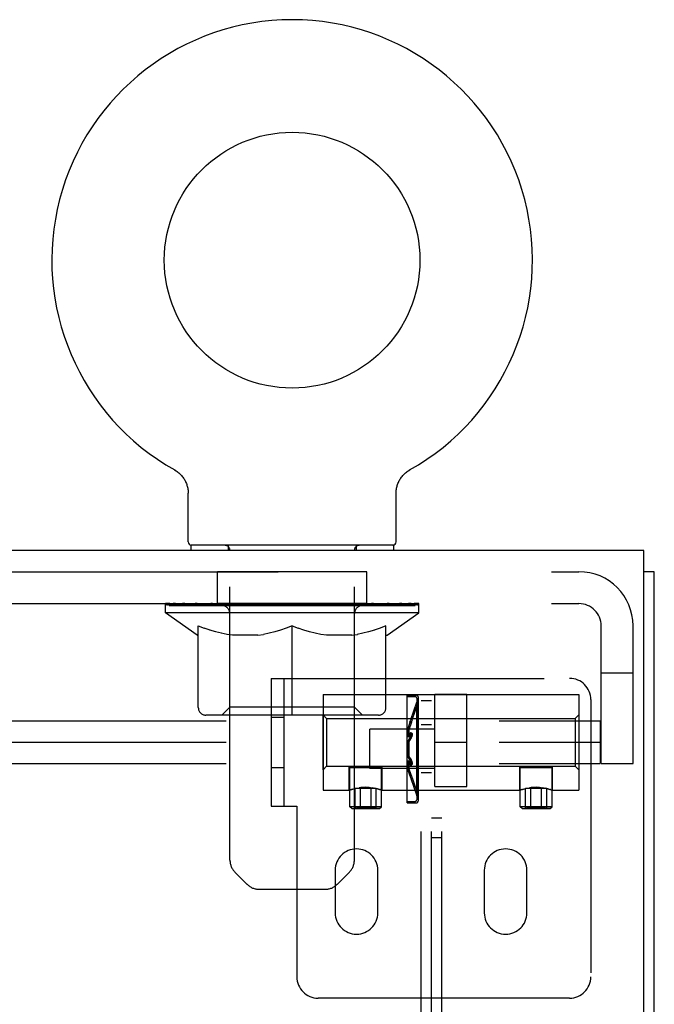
# Model space of a CAD drawing. Header units: inches. Extents: x 0 to 291, y 0 to 188.
# Tile 52 of 113: x 117.74 to 121.47, y 136.25 to 142.02. Entities that reach past the tile are written whole.
import ezdxf

# ---------------------------------------------------------------- set-up
doc = ezdxf.new("R2010")
doc.units = ezdxf.units.IN
doc.header["$LTSCALE"] = 16.018896
doc.header["$MEASUREMENT"] = 0
doc.linetypes.add('HIDDEN', pattern=[0.2, 0.1, -0.1])
doc.layers.get('0').update_dxf_attribs({"linetype": 'CONTINUOUS'})
doc.layers.add('02___PRT_ALL_AXES', color=7, linetype='CONTINUOUS')
doc.layers.add('DEFAULT_2', color=8, linetype='HIDDEN')

msp = doc.modelspace()

# ---------------------------------------------------------------- linework, layer by layer
at = {"color": 7, "linetype": 'Continuous'}
for p, q in [((118.6516, 139.382), (118.6517, 139.3819)), ((118.6516, 139.382), (118.6568, 139.3789)), ((118.6524, 139.3815), (118.6535, 139.3809)), ((118.6568, 139.3789), (118.6618, 139.3757)), ((118.6617, 139.3758), (118.6667, 139.3723)), ((118.6665, 139.3724), (118.6715, 139.3687)), ((118.6713, 139.3689), (118.6761, 139.365)), ((118.6759, 139.3651), (118.6806, 139.361)), ((118.6804, 139.3612), (118.6849, 139.3569)), ((119.9985, 139.3569), (120.003, 139.3612)), ((120.0029, 139.361), (120.0075, 139.3651)), ((120.0073, 139.365), (120.0121, 139.3689)), ((120.012, 139.3687), (120.0169, 139.3724)), ((120.0167, 139.3723), (120.0217, 139.3758)), ((120.0216, 139.3757), (120.0267, 139.3789)), ((120.0217, 139.3758), (120.023, 139.3766)), ((120.0267, 139.3789), (120.0318, 139.382)), ((120.0299, 139.3809), (120.031, 139.3815)), ((118.6847, 139.3571), (118.6891, 139.3527)), ((118.6889, 139.3528), (118.6931, 139.3482)), ((118.6929, 139.3484), (118.6969, 139.3437)), ((118.6968, 139.3439), (118.7006, 139.339)), ((118.7004, 139.3391), (118.704, 139.3341)), ((118.7039, 139.3343), (118.7073, 139.3291)), ((118.7072, 139.3293), (118.7104, 139.324)), ((118.7103, 139.3242), (118.7133, 139.3188)), ((118.7132, 139.319), (118.716, 139.3135)), ((118.716, 139.3136), (118.7185, 139.3081)), ((118.7185, 139.3082), (118.7208, 139.3026)), ((118.7208, 139.3027), (118.7229, 139.297)), ((119.9605, 139.297), (119.9627, 139.3027)), ((119.9626, 139.3026), (119.965, 139.3082)), ((119.9649, 139.3081), (119.9675, 139.3136)), ((119.9674, 139.3135), (119.9702, 139.319)), ((119.9701, 139.3188), (119.9731, 139.3242)), ((119.973, 139.324), (119.9762, 139.3293)), ((119.9761, 139.3291), (119.9795, 139.3343)), ((119.9794, 139.3341), (119.983, 139.3391)), ((119.9829, 139.339), (119.9867, 139.3439)), ((119.9865, 139.3437), (119.9905, 139.3484)), ((119.9904, 139.3482), (119.9945, 139.3528)), ((119.9944, 139.3527), (119.9987, 139.3571)), ((118.7228, 139.2971), (118.7247, 139.2913)), ((118.7247, 139.2914), (118.7264, 139.2856)), ((118.7264, 139.2857), (118.7278, 139.2798)), ((118.7278, 139.2799), (118.729, 139.274)), ((118.729, 139.274), (118.73, 139.2681)), ((118.73, 139.2681), (118.7308, 139.2622)), ((118.7308, 139.2622), (118.7313, 139.2562)), ((118.7316, 139.2503), (118.7317, 139.2451)), ((118.7317, 138.9598), (118.7317, 139.2451)), ((119.9517, 139.2451), (119.9518, 139.2503)), ((119.9517, 138.9598), (119.9517, 139.2451)), ((119.9518, 139.2503), (119.9521, 139.2562)), ((119.9518, 139.2503), (119.9521, 139.2562)), ((119.9521, 139.2562), (119.9526, 139.2622)), ((119.9526, 139.2622), (119.9534, 139.2681)), ((119.9534, 139.2681), (119.9544, 139.274)), ((119.9544, 139.274), (119.9556, 139.2799)), ((119.9556, 139.2798), (119.957, 139.2857)), ((119.957, 139.2856), (119.9587, 139.2914)), ((119.9587, 139.2913), (119.9606, 139.2971)), ((121.4042, 138.9098), (43.7792, 138.9098)), ((118.7467, 138.9398), (118.7467, 138.9098)), ((119.9367, 138.9398), (118.7467, 138.9398)), ((119.9367, 138.9398), (119.9367, 138.9098)), ((121.4042, 135.7223), (121.4042, 138.9098)), ((121.4667, 138.7848), (121.4042, 138.7848)), ((121.4667, 133.3468), (121.4667, 138.7848))]:
    msp.add_line(p, q, dxfattribs=at)
msp.add_lwpolyline([(118.7313, 139.2562), (118.7316, 139.2503), (118.7317, 139.2451)], dxfattribs=at)
msp.add_circle((119.3417, 140.6115), 0.75, dxfattribs=at)
for centre, radius, start, end in [((119.3417, 140.6115), 1.41, 299.26548, 240.73453), ((118.7517, 138.9598), 0.02, 180, 263.07693), ((119.9317, 138.9598), 0.02, 276.92307, 360)]:
    msp.add_arc(centre, radius, start, end, dxfattribs=at)
at = {"layer": '02___PRT_ALL_AXES', "color": 8, "linetype": 'HIDDEN'}
for p, q in [((118.9042, 138.5978), (118.9042, 138.7848)), ((119.7792, 138.7848), (118.9042, 138.7848)), ((119.7792, 138.5978), (119.7792, 138.7848)), ((119.7792, 138.5978), (118.9042, 138.5978)), ((119.5232, 138.0658), (119.5232, 137.5038)), ((119.5232, 138.0658), (121.0232, 138.0658)), ((120.0175, 138.0538), (120.0175, 138.0618)), ((120.0175, 138.0618), (120.0705, 138.0618)), ((120.0175, 137.4378), (120.0175, 138.0538)), ((120.0175, 138.0538), (120.0625, 138.0538)), ((120.1795, 137.5258), (120.1795, 138.0658)), ((120.367, 137.5258), (120.367, 138.0658)), ((121.0232, 138.0658), (121.0232, 137.5038)), ((120.0377, 137.9185), (120.0725, 138.0208)), ((120.0453, 137.9159), (120.0802, 138.0187)), ((120.0725, 137.4708), (120.0725, 138.0208)), ((119.7975, 137.6303), (119.7975, 137.8613)), ((120.1795, 137.8613), (119.7975, 137.8613)), ((120.1795, 137.7848), (120.367, 137.7848)), ((119.6767, 137.5038), (119.6767, 137.6443)), ((119.6767, 137.6443), (120.8697, 137.6443)), ((119.68, 137.4058), (119.68, 137.6343)), ((120.1795, 137.6303), (119.7975, 137.6303)), ((119.8665, 137.4058), (119.8665, 137.6343)), ((119.8697, 137.5038), (119.8697, 137.6443)), ((120.6767, 137.5038), (120.6767, 137.6443)), ((120.68, 137.4058), (120.68, 137.6343)), ((120.8665, 137.4058), (120.8665, 137.6343)), ((120.8697, 137.5038), (120.8697, 137.6443)), ((120.0377, 137.573), (120.0725, 137.4708)), ((120.0453, 137.5756), (120.0802, 137.4729)), ((119.6983, 137.5104), (119.7045, 137.5121)), ((119.7045, 137.512), (119.7113, 137.5137)), ((119.7113, 137.5137), (119.7188, 137.5153)), ((119.7187, 137.5153), (119.7267, 137.5168)), ((119.8197, 137.5168), (119.8113, 137.5181)), ((120.1795, 137.5258), (120.367, 137.5258)), ((120.6983, 137.5104), (120.7045, 137.5121)), ((120.7045, 137.512), (120.7113, 137.5137)), ((120.7113, 137.5137), (120.7188, 137.5153)), ((120.7187, 137.5153), (120.7267, 137.5168)), ((120.8197, 137.5168), (120.8113, 137.5181)), ((119.5232, 137.5038), (119.6767, 137.5038)), ((119.6767, 137.5038), (119.6786, 137.5044)), ((119.6772, 137.5039), (119.6767, 137.5038)), ((119.6983, 137.5104), (119.6927, 137.5089)), ((119.8584, 137.5074), (119.8537, 137.5089)), ((119.8679, 137.5044), (119.8656, 137.5051)), ((119.8697, 137.5038), (120.6767, 137.5038)), ((120.6767, 137.5038), (120.6786, 137.5044)), ((120.6772, 137.5039), (120.6767, 137.5038)), ((120.6983, 137.5104), (120.6927, 137.5089)), ((120.8584, 137.5074), (120.8537, 137.5089)), ((120.8679, 137.5044), (120.8656, 137.5051)), ((120.8697, 137.5038), (121.0232, 137.5038)), ((120.0175, 137.4298), (120.0175, 137.4378)), ((120.0175, 137.4378), (120.0625, 137.4378)), ((120.0175, 137.4298), (120.0705, 137.4298))]:
    msp.add_line(p, q, dxfattribs=at)
for points in [[(119.7267, 137.5168), (119.7352, 137.5181), (119.7442, 137.5193), (119.7536, 137.5201), (119.7632, 137.5207), (119.7732, 137.5208)], [(119.7732, 137.5208), (119.7632, 137.5207), (119.7536, 137.5201), (119.7441, 137.5193), (119.7351, 137.5181)], [(119.7929, 137.5201), (119.7832, 137.5207), (119.7732, 137.5208)], [(119.7832, 137.5207), (119.7928, 137.5201), (119.8023, 137.5193), (119.8113, 137.5181), (119.8197, 137.5168), (119.8277, 137.5153), (119.8351, 137.5137), (119.8419, 137.5121), (119.8481, 137.5104), (119.8536, 137.5089), (119.8584, 137.5074), (119.8624, 137.5062), (119.8656, 137.5052), (119.8679, 137.5044), (119.8697, 137.5038)], [(119.8482, 137.5104), (119.8419, 137.512), (119.8351, 137.5137), (119.8277, 137.5153)], [(120.7267, 137.5168), (120.7352, 137.5181), (120.7442, 137.5193), (120.7536, 137.5201), (120.7632, 137.5207), (120.7732, 137.5208)], [(120.7732, 137.5208), (120.7632, 137.5207), (120.7536, 137.5201), (120.7441, 137.5193), (120.7351, 137.5181)], [(120.7929, 137.5201), (120.7832, 137.5207), (120.7732, 137.5208)], [(120.7832, 137.5207), (120.7928, 137.5201), (120.8023, 137.5193), (120.8113, 137.5181), (120.8197, 137.5168), (120.8277, 137.5153), (120.8351, 137.5137), (120.8419, 137.5121), (120.8481, 137.5104), (120.8536, 137.5089), (120.8584, 137.5074), (120.8624, 137.5062), (120.8656, 137.5052), (120.8679, 137.5044), (120.8697, 137.5038)], [(120.8482, 137.5104), (120.8419, 137.512), (120.8351, 137.5137), (120.8277, 137.5153)], [(119.6786, 137.5044), (119.6808, 137.5052), (119.684, 137.5062), (119.688, 137.5074)], [(119.688, 137.5074), (119.684, 137.5062), (119.6808, 137.5052), (119.6786, 137.5044)], [(119.688, 137.5074), (119.6928, 137.5089), (119.6983, 137.5104)], [(120.6786, 137.5044), (120.6808, 137.5052), (120.684, 137.5062), (120.688, 137.5074)], [(120.688, 137.5074), (120.684, 137.5062), (120.6808, 137.5052), (120.6786, 137.5044)], [(120.688, 137.5074), (120.6928, 137.5089), (120.6983, 137.5104)]]:
    msp.add_lwpolyline(points, dxfattribs=at)
at = {"layer": 'DEFAULT_2', "color": 8, "linetype": 'HIDDEN'}
for p, q in [((118.6516, 139.382), (118.6516, 139.382)), ((118.6604, 139.3766), (118.6617, 139.3758)), ((120.0317, 139.3819), (120.0319, 139.382)), ((118.9667, 138.9398), (118.9667, 138.9098)), ((118.9767, 137.0942), (118.9767, 138.9098)), ((119.7067, 137.0942), (119.7067, 138.9098)), ((119.7167, 138.9398), (119.7167, 138.9098)), ((117.6587, 138.7848), (121.0247, 138.7848)), ((117.6587, 138.5978), (121.0247, 138.5978)), ((118.5982, 138.5431), (118.5982, 138.5978)), ((118.6095, 138.59), (118.6095, 138.5978)), ((118.6201, 138.5861), (118.6201, 138.59)), ((118.6201, 138.5861), (120.0633, 138.5861)), ((118.6305, 138.5861), (118.6305, 138.59)), ((118.6316, 138.5861), (118.6316, 138.59)), ((118.643, 138.59), (118.643, 138.5978)), ((118.6625, 138.5861), (118.6625, 138.59)), ((118.6647, 138.5861), (118.6647, 138.59)), ((118.6978, 138.59), (118.6978, 138.5978)), ((118.7152, 138.5861), (118.7152, 138.59)), ((118.7184, 138.5861), (118.7184, 138.59)), ((118.9549, 138.5897), (118.7259, 138.5897)), ((118.7722, 138.59), (118.7722, 138.5978)), ((118.7735, 138.5861), (118.7735, 138.5897)), ((118.7742, 138.5861), (118.7742, 138.5897)), ((118.7773, 138.5861), (118.7773, 138.5897)), ((118.7868, 138.5861), (118.7868, 138.59)), ((118.7871, 138.5861), (118.7871, 138.5897)), ((118.791, 138.5861), (118.791, 138.59)), ((118.7942, 138.5861), (118.7942, 138.5908)), ((118.7981, 138.5861), (118.7981, 138.5897)), ((118.8174, 138.5861), (118.8174, 138.5897)), ((118.8355, 138.5861), (118.8355, 138.5897)), ((118.8379, 138.5861), (118.8379, 138.5928)), ((118.8638, 138.59), (118.8638, 138.5978)), ((118.8638, 138.5861), (118.8638, 138.5897)), ((118.8754, 138.5861), (118.8754, 138.59)), ((118.8804, 138.5861), (118.8804, 138.59)), ((118.8883, 138.5861), (118.8883, 138.5897)), ((118.904, 138.5861), (118.904, 138.5946)), ((118.9246, 138.5861), (118.9246, 138.5897)), ((118.9273, 138.5861), (118.9273, 138.5897)), ((118.9549, 138.5861), (118.9549, 138.5897)), ((119.0332, 138.5897), (118.9675, 138.5897)), ((118.97, 138.59), (118.97, 138.5978)), ((118.9781, 138.5861), (118.9781, 138.59)), ((118.9837, 138.5861), (118.9837, 138.59)), ((118.9904, 138.5861), (118.9904, 138.5959)), ((118.9981, 138.5861), (118.9981, 138.5897)), ((119.0094, 138.5861), (119.0094, 138.5897)), ((119.0332, 138.5861), (119.0332, 138.5897)), ((119.1209, 138.5897), (119.0583, 138.5897)), ((119.082, 138.5861), (119.082, 138.5897)), ((119.0874, 138.59), (119.0874, 138.5978)), ((119.0918, 138.5861), (119.0918, 138.59)), ((119.0946, 138.5861), (119.0946, 138.597)), ((119.098, 138.5861), (119.098, 138.59)), ((119.1073, 138.5861), (119.1073, 138.5901)), ((119.1209, 138.5861), (119.1209, 138.5897)), ((119.2153, 138.5897), (119.1576, 138.5897)), ((119.1739, 138.5861), (119.1739, 138.5897)), ((119.207, 138.5897), (119.3417, 138.5978)), ((119.2126, 138.59), (119.2126, 138.5978)), ((119.2132, 138.5976), (119.2126, 138.5978)), ((119.2132, 138.59), (119.2132, 138.5976)), ((119.2132, 138.5861), (119.2132, 138.59)), ((119.2153, 138.5861), (119.2153, 138.5897)), ((119.2182, 138.5861), (119.2182, 138.5903)), ((119.2196, 138.5861), (119.2196, 138.59)), ((119.3135, 138.5897), (119.2626, 138.5897)), ((119.2708, 138.5861), (119.2708, 138.5897)), ((119.3135, 138.5861), (119.3135, 138.5897)), ((119.3387, 138.5902), (119.3384, 138.59)), ((119.3384, 138.5861), (119.3384, 138.59)), ((119.3387, 138.5861), (119.3387, 138.5901)), ((119.3417, 138.59), (119.3417, 138.5978)), ((119.3447, 138.5902), (119.345, 138.59)), ((119.3447, 138.5861), (119.3447, 138.5901)), ((119.345, 138.5861), (119.345, 138.59)), ((119.3474, 138.5897), (119.4208, 138.5897)), ((119.3699, 138.5861), (119.3699, 138.5897)), ((119.3845, 138.5897), (119.3845, 138.5952)), ((119.3845, 138.5952), (119.4765, 138.5897)), ((119.4092, 138.5897), (119.4092, 138.5937)), ((119.4126, 138.5861), (119.4126, 138.5897)), ((119.4638, 138.5861), (119.4638, 138.59)), ((119.4652, 138.5861), (119.4652, 138.5903)), ((119.4682, 138.5861), (119.4682, 138.5897)), ((119.4682, 138.5897), (119.5258, 138.5897)), ((119.4702, 138.5976), (119.4708, 138.5978)), ((119.4702, 138.59), (119.4702, 138.5976)), ((119.4702, 138.5861), (119.4702, 138.59)), ((119.4708, 138.59), (119.4708, 138.5978)), ((119.5095, 138.5861), (119.5095, 138.5897)), ((119.5625, 138.5861), (119.5625, 138.5897)), ((119.5625, 138.5897), (119.6251, 138.5897)), ((119.5761, 138.5861), (119.5761, 138.5901)), ((119.5854, 138.5861), (119.5854, 138.59)), ((119.5889, 138.5861), (119.5889, 138.597)), ((119.5916, 138.5861), (119.5916, 138.59)), ((119.596, 138.59), (119.596, 138.5978)), ((119.6014, 138.5861), (119.6014, 138.5897)), ((119.6502, 138.5861), (119.6502, 138.5897)), ((119.6502, 138.5897), (119.7159, 138.5897)), ((119.6741, 138.5861), (119.6741, 138.5897)), ((119.6853, 138.5861), (119.6853, 138.5897)), ((119.693, 138.5861), (119.693, 138.5959)), ((119.6997, 138.5861), (119.6997, 138.59)), ((119.7053, 138.5861), (119.7053, 138.59)), ((119.7135, 138.59), (119.7135, 138.5978)), ((119.7285, 138.5861), (119.7285, 138.5897)), ((119.7285, 138.5897), (119.9575, 138.5897)), ((119.7561, 138.5861), (119.7561, 138.5897)), ((119.7588, 138.5861), (119.7588, 138.5897)), ((119.7794, 138.5861), (119.7794, 138.5946)), ((119.7951, 138.5861), (119.7951, 138.5897)), ((119.803, 138.5861), (119.803, 138.59)), ((119.808, 138.5861), (119.808, 138.59)), ((119.8196, 138.59), (119.8196, 138.5978)), ((119.8197, 138.5861), (119.8197, 138.5897)), ((119.8455, 138.5861), (119.8455, 138.5928)), ((119.8479, 138.5861), (119.8479, 138.5897)), ((119.866, 138.5861), (119.866, 138.5897)), ((119.8853, 138.5861), (119.8853, 138.5897)), ((119.8892, 138.5861), (119.8892, 138.5908)), ((119.8924, 138.5861), (119.8924, 138.59)), ((119.8964, 138.5861), (119.8964, 138.5897)), ((119.8966, 138.5861), (119.8966, 138.59)), ((119.9062, 138.5861), (119.9062, 138.5897)), ((119.9092, 138.5861), (119.9092, 138.5897)), ((119.9099, 138.5861), (119.9099, 138.5897)), ((119.9113, 138.59), (119.9113, 138.5978)), ((119.965, 138.5861), (119.965, 138.59)), ((119.9683, 138.5861), (119.9683, 138.59)), ((119.9856, 138.59), (119.9856, 138.5978)), ((120.0187, 138.5861), (120.0187, 138.59)), ((120.0209, 138.5861), (120.0209, 138.59)), ((120.0404, 138.59), (120.0404, 138.5978)), ((120.0518, 138.5861), (120.0518, 138.59)), ((120.0529, 138.5861), (120.0529, 138.59)), ((120.0633, 138.5861), (120.0633, 138.59)), ((120.0739, 138.59), (120.0739, 138.5978)), ((120.0852, 138.5431), (120.0852, 138.5978)), ((120.0852, 138.5431), (118.5982, 138.5431)), ((118.7846, 138.4126), (118.5982, 138.5431)), ((118.9758, 137.9911), (118.9758, 138.5395)), ((119.7076, 137.9911), (119.7076, 138.5395)), ((119.8988, 138.4126), (120.0852, 138.5431)), ((118.7912, 137.9879), (118.7912, 138.4676)), ((118.7912, 138.4676), (118.8259, 138.4542)), ((118.8601, 138.4425), (118.8256, 138.4543)), ((118.8935, 138.4325), (118.8595, 138.4427)), ((119.2734, 138.4427), (119.2394, 138.4325)), ((119.3074, 138.4543), (119.2728, 138.4425)), ((119.3417, 138.4676), (119.307, 138.4542)), ((119.3417, 137.9445), (119.3417, 138.4676)), ((119.3417, 138.4676), (119.3764, 138.4542)), ((119.4106, 138.4425), (119.3761, 138.4543)), ((119.444, 138.4325), (119.41, 138.4427)), ((119.8239, 138.4427), (119.7899, 138.4325)), ((119.8579, 138.4543), (119.8233, 138.4425)), ((119.8922, 138.4676), (119.8575, 138.4542)), ((119.8922, 137.9879), (119.8922, 138.4676)), ((121.1547, 137.6598), (121.1547, 138.4678)), ((121.3417, 137.6598), (121.3417, 138.4678)), ((118.7846, 138.4126), (118.7912, 138.4126)), ((118.9266, 138.4242), (118.8929, 138.4327)), ((118.9596, 138.4175), (118.9261, 138.4243)), ((118.9924, 138.4126), (118.9593, 138.4176)), ((119.1405, 138.4126), (118.9924, 138.4126)), ((119.1405, 138.4126), (119.1737, 138.4176)), ((119.2068, 138.4243), (119.1733, 138.4175)), ((119.24, 138.4327), (119.2063, 138.4242)), ((119.4771, 138.4242), (119.4434, 138.4327)), ((119.5101, 138.4175), (119.4766, 138.4243)), ((119.5429, 138.4126), (119.5098, 138.4176)), ((119.691, 138.4126), (119.5429, 138.4126)), ((119.691, 138.4126), (119.7242, 138.4176)), ((119.7573, 138.4243), (119.7238, 138.4175)), ((119.7905, 138.4327), (119.7568, 138.4242)), ((119.8922, 138.4126), (119.8988, 138.4126)), ((119.2192, 138.1598), (119.2192, 137.4098)), ((119.2192, 138.1598), (120.9692, 138.1598)), ((119.2942, 137.4098), (119.2942, 138.1598)), ((121.3417, 138.1898), (121.1547, 138.1898)), ((120.0725, 138.0438), (120.0725, 137.4478)), ((120.0805, 138.0518), (120.0805, 137.4398)), ((120.367, 138.0658), (120.1795, 138.0658)), ((121.0942, 138.0348), (121.0942, 136.4098)), ((118.9758, 137.9911), (118.9292, 137.9445)), ((119.7076, 137.9911), (118.9758, 137.9911)), ((119.7076, 137.9911), (119.7542, 137.9445)), ((120.0805, 138.0203), (120.0802, 138.0187)), ((120.0995, 135.6598), (120.0995, 138.027)), ((120.1595, 138.027), (120.0995, 138.027)), ((120.1595, 135.6598), (120.1595, 138.027)), ((119.8488, 137.9445), (118.8346, 137.9445)), ((119.2192, 137.9328), (119.2942, 137.9328)), ((119.5232, 137.6243), (119.5232, 137.9453)), ((119.5432, 137.9253), (119.5232, 137.9453)), ((119.5432, 137.9253), (119.5432, 137.6443)), ((119.5432, 137.9253), (121.0032, 137.9253)), ((120.0374, 137.9174), (120.0362, 137.9136)), ((120.0378, 137.9186), (120.037, 137.9163)), ((120.0454, 137.9161), (120.0378, 137.9186)), ((120.045, 137.9148), (120.0438, 137.911)), ((120.0454, 137.9161), (120.0446, 137.9137)), ((121.0032, 137.9253), (121.0232, 137.9453)), ((121.0032, 137.9253), (121.0032, 137.6443)), ((121.0232, 137.9453), (121.0232, 137.6243)), ((114.1482, 137.9098), (121.1482, 137.9098)), ((120.0337, 137.9058), (120.0185, 137.8607)), ((120.0185, 137.8607), (120.0185, 137.8165)), ((120.026, 137.8582), (120.0185, 137.8607)), ((120.0412, 137.9033), (120.026, 137.8582)), ((120.026, 137.8582), (120.026, 137.815)), ((120.0329, 137.9036), (120.0344, 137.908)), ((120.035, 137.91), (120.0337, 137.9058)), ((120.0362, 137.9136), (120.035, 137.91)), ((120.0405, 137.9011), (120.0419, 137.9054)), ((120.0412, 137.9033), (120.0432, 137.9094)), ((120.0438, 137.9111), (120.0426, 137.9074)), ((120.1595, 137.8863), (120.0995, 137.8863)), ((121.1482, 137.9098), (121.1482, 137.6598)), ((120.0329, 137.8379), (120.0185, 137.8165)), ((120.026, 137.815), (120.0185, 137.8165)), ((120.0329, 137.8115), (120.0185, 137.79)), ((120.0405, 137.8364), (120.026, 137.815)), ((120.0405, 137.8104), (120.026, 137.789)), ((120.0329, 137.8379), (120.0337, 137.8389)), ((120.0337, 137.8127), (120.0329, 137.8115)), ((120.0357, 137.8179), (120.035, 137.8159)), ((120.0432, 137.8384), (120.0356, 137.8399)), ((120.0432, 137.8384), (120.0356, 137.8399)), ((120.0362, 137.8199), (120.0356, 137.8178)), ((120.0367, 137.822), (120.0362, 137.8198)), ((120.0371, 137.8241), (120.0367, 137.8218)), ((120.0374, 137.8263), (120.037, 137.824)), ((120.0376, 137.8284), (120.0374, 137.8261)), ((120.0405, 137.8364), (120.0412, 137.8374)), ((120.0412, 137.8117), (120.0405, 137.8104)), ((120.0432, 137.8167), (120.0426, 137.8148)), ((120.0438, 137.8188), (120.0432, 137.8167)), ((120.0443, 137.8208), (120.0438, 137.8186)), ((120.0447, 137.823), (120.0442, 137.8207)), ((120.045, 137.8251), (120.0446, 137.8228)), ((120.0452, 137.8272), (120.0449, 137.8249)), ((114.1482, 137.7848), (121.1482, 137.7848)), ((120.0185, 137.79), (120.0185, 137.7016)), ((120.026, 137.789), (120.0185, 137.79)), ((120.026, 137.789), (120.026, 137.7025)), ((120.026, 137.7025), (120.0185, 137.7016)), ((120.0185, 137.7016), (120.0329, 137.68)), ((120.026, 137.7025), (120.0405, 137.6811)), ((114.1482, 137.6598), (121.1482, 137.6598)), ((119.2192, 137.6368), (119.2942, 137.6368)), ((119.5432, 137.6443), (119.5232, 137.6243)), ((119.5432, 137.6443), (119.8565, 137.6443)), ((119.69, 137.6443), (119.68, 137.6343)), ((119.8665, 137.6343), (119.68, 137.6343)), ((119.8565, 137.6443), (119.8665, 137.6343)), ((120.026, 137.6766), (120.0185, 137.675)), ((120.0185, 137.675), (120.0185, 137.6308)), ((120.0185, 137.675), (120.0329, 137.6536)), ((120.026, 137.6333), (120.0185, 137.6308)), ((120.0337, 137.5857), (120.0185, 137.6308)), ((120.026, 137.6766), (120.026, 137.6333)), ((120.026, 137.6766), (120.0405, 137.6551)), ((120.0412, 137.5882), (120.026, 137.6333)), ((120.0329, 137.68), (120.0337, 137.6788)), ((120.0337, 137.6527), (120.0329, 137.6536)), ((120.0344, 137.6773), (120.0337, 137.6788)), ((120.0344, 137.6773), (120.035, 137.6756)), ((120.035, 137.6756), (120.0357, 137.6737)), ((120.0356, 137.6737), (120.0362, 137.6716)), ((120.0356, 137.6517), (120.0432, 137.6531)), ((120.0356, 137.6517), (120.0432, 137.6531)), ((120.0362, 137.6718), (120.0367, 137.6695)), ((120.0367, 137.6697), (120.0371, 137.6674)), ((120.037, 137.6676), (120.0374, 137.6652)), ((120.0405, 137.6811), (120.0412, 137.6798)), ((120.0412, 137.6542), (120.0405, 137.6551)), ((120.0419, 137.6784), (120.0412, 137.6798)), ((120.0419, 137.6784), (120.0426, 137.6767)), ((120.0426, 137.6767), (120.0432, 137.6748)), ((120.0432, 137.6749), (120.0438, 137.6728)), ((120.0438, 137.6729), (120.0443, 137.6707)), ((120.0442, 137.6708), (120.0447, 137.6686)), ((120.69, 137.6443), (120.68, 137.6343)), ((120.8665, 137.6343), (120.68, 137.6343)), ((120.69, 137.6443), (121.0032, 137.6443)), ((120.8565, 137.6443), (120.8665, 137.6343)), ((121.0032, 137.6443), (121.0232, 137.6243)), ((121.1547, 137.6598), (121.3417, 137.6598)), ((120.0329, 137.5879), (120.0344, 137.5835)), ((120.0337, 137.5857), (120.035, 137.5815)), ((120.035, 137.5815), (120.0362, 137.5779)), ((120.0362, 137.578), (120.0374, 137.5741)), ((120.0374, 137.5742), (120.0378, 137.5729)), ((120.0378, 137.5729), (120.0377, 137.573)), ((120.0378, 137.5729), (120.0454, 137.5755)), ((120.0405, 137.5905), (120.042, 137.5861)), ((120.0412, 137.5882), (120.0426, 137.5841)), ((120.0419, 137.5861), (120.0432, 137.5822)), ((120.0432, 137.5822), (120.0443, 137.5789)), ((120.0454, 137.5755), (120.0452, 137.5761)), ((120.1595, 137.6053), (120.0995, 137.6053)), ((119.7109, 137.3981), (119.7109, 137.5143)), ((119.8356, 137.5143), (119.7109, 137.5143)), ((119.742, 137.3981), (119.742, 137.5143)), ((119.8044, 137.3981), (119.8044, 137.5143)), ((119.8356, 137.3981), (119.8356, 137.5143)), ((120.7109, 137.3981), (120.7109, 137.5143)), ((120.8356, 137.5143), (120.7109, 137.5143)), ((120.742, 137.3981), (120.742, 137.5143)), ((120.8044, 137.3981), (120.8044, 137.5143)), ((120.8356, 137.3981), (120.8356, 137.5143)), ((120.0805, 137.4713), (120.0802, 137.4729)), ((119.2192, 137.4098), (119.3692, 137.4098)), ((119.3692, 137.4098), (119.3692, 136.4098)), ((119.8665, 137.4058), (119.68, 137.4058)), ((119.6913, 137.3959), (119.68, 137.4058)), ((119.6913, 137.3959), (119.7109, 137.3981)), ((119.6913, 137.3959), (119.8551, 137.3959)), ((119.8551, 137.3959), (119.8356, 137.3981)), ((119.8551, 137.3959), (119.8665, 137.4058)), ((120.8665, 137.4058), (120.68, 137.4058)), ((120.6913, 137.3959), (120.68, 137.4058)), ((120.6913, 137.3959), (120.7109, 137.3981)), ((120.6913, 137.3959), (120.8551, 137.3959)), ((120.8551, 137.3959), (120.8356, 137.3981)), ((120.8551, 137.3959), (120.8665, 137.4058)), ((120.1595, 137.3425), (120.2195, 137.3425)), ((120.2195, 135.6598), (120.2195, 137.3425)), ((120.1595, 137.2263), (120.2195, 137.2263)), ((119.0774, 136.952), (119.006, 137.0235)), ((119.5942, 137.0348), (119.5942, 136.7848)), ((119.606, 136.952), (119.6774, 137.0235)), ((119.8442, 136.7848), (119.8442, 137.0348)), ((120.4692, 137.0348), (120.4692, 136.7848)), ((120.7192, 136.7848), (120.7192, 137.0348)), ((119.1481, 136.9228), (119.5353, 136.9228)), ((120.9692, 136.2848), (119.4942, 136.2848))]:
    msp.add_line(p, q, dxfattribs=at)
for points in [[(120.0356, 137.8399), (120.035, 137.8398), (120.0344, 137.8395), (120.0337, 137.8388)], [(120.0337, 137.8128), (120.0344, 137.8142), (120.035, 137.816)], [(120.0344, 137.8395), (120.035, 137.8398), (120.0356, 137.8399)], [(120.0376, 137.8284), (120.0377, 137.8304), (120.0378, 137.8323), (120.0377, 137.8341), (120.0376, 137.8356), (120.0374, 137.837), (120.037, 137.8381), (120.0367, 137.839), (120.0362, 137.8395), (120.0356, 137.8399)], [(120.0356, 137.8399), (120.0357, 137.8398), (120.0362, 137.8395), (120.0367, 137.8389), (120.0371, 137.838), (120.0374, 137.8368), (120.0376, 137.8355), (120.0377, 137.8339), (120.0378, 137.8321), (120.0377, 137.8302), (120.0376, 137.8282)], [(120.0432, 137.8384), (120.0426, 137.8384), (120.0419, 137.838), (120.0412, 137.8374)], [(120.0412, 137.8117), (120.042, 137.8132), (120.0426, 137.8149)], [(120.042, 137.838), (120.0426, 137.8384), (120.0432, 137.8384)], [(120.0452, 137.8272), (120.0453, 137.8291), (120.0454, 137.831), (120.0453, 137.8327), (120.0452, 137.8343), (120.0449, 137.8356), (120.0446, 137.8367), (120.0442, 137.8375), (120.0438, 137.8381), (120.0432, 137.8384)], [(120.0432, 137.8384), (120.0438, 137.8381), (120.0443, 137.8375), (120.0447, 137.8366), (120.045, 137.8355), (120.0452, 137.8341), (120.0453, 137.8325), (120.0454, 137.8308), (120.0453, 137.8289), (120.0452, 137.8269)], [(120.0337, 137.6527), (120.0344, 137.652), (120.035, 137.6517), (120.0356, 137.6517)], [(120.0356, 137.6517), (120.035, 137.6517), (120.0344, 137.652)], [(120.0374, 137.6654), (120.0376, 137.6631), (120.0377, 137.6611), (120.0378, 137.6592), (120.0377, 137.6575), (120.0376, 137.6559), (120.0374, 137.6545), (120.037, 137.6534), (120.0367, 137.6526), (120.0362, 137.652), (120.0356, 137.6517)], [(120.0356, 137.6517), (120.0357, 137.6517), (120.0362, 137.652), (120.0367, 137.6526), (120.0371, 137.6535), (120.0374, 137.6547), (120.0376, 137.6561), (120.0377, 137.6577), (120.0378, 137.6594), (120.0377, 137.6613), (120.0376, 137.6634)], [(120.0412, 137.6542), (120.042, 137.6535), (120.0426, 137.6532), (120.0432, 137.6531)], [(120.0432, 137.6531), (120.0426, 137.6532), (120.0419, 137.6535)], [(120.0446, 137.6687), (120.045, 137.6664), (120.0452, 137.6644), (120.0453, 137.6624), (120.0454, 137.6605), (120.0453, 137.6588), (120.0452, 137.6572), (120.0449, 137.6559), (120.0446, 137.6548), (120.0442, 137.654), (120.0438, 137.6534), (120.0432, 137.6531)], [(120.0432, 137.6531), (120.0438, 137.6534), (120.0443, 137.654), (120.0447, 137.6549), (120.045, 137.656), (120.0452, 137.6574), (120.0453, 137.659), (120.0454, 137.6607), (120.0453, 137.6626), (120.0452, 137.6646), (120.0449, 137.6666)], [(120.0442, 137.579), (120.0453, 137.5756), (120.0454, 137.5755)], [(119.7151, 137.3985), (119.7141, 137.3984), (119.713, 137.3983), (119.7119, 137.3982), (119.7109, 137.3981)], [(119.7151, 137.3985), (119.7162, 137.3986), (119.7173, 137.3986), (119.7184, 137.3987)], [(119.742, 137.3981), (119.7401, 137.3983), (119.7383, 137.3985), (119.7365, 137.3986), (119.7348, 137.3987), (119.7331, 137.3988), (119.7315, 137.3988), (119.73, 137.3989), (119.7286, 137.3989), (119.7272, 137.3989), (119.726, 137.3989), (119.7248, 137.3989), (119.7237, 137.3989), (119.7226, 137.3989), (119.7215, 137.3988), (119.7205, 137.3988), (119.7194, 137.3988), (119.7184, 137.3987)], [(119.7205, 137.3988), (119.7215, 137.3988), (119.7226, 137.3989), (119.7237, 137.3989), (119.7248, 137.3989), (119.726, 137.3989), (119.7272, 137.3989), (119.7286, 137.3989)], [(119.73, 137.3989), (119.7315, 137.3988), (119.7331, 137.3988), (119.7348, 137.3987), (119.7365, 137.3986), (119.7383, 137.3985), (119.7401, 137.3983), (119.742, 137.3981)], [(119.8281, 137.3987), (119.827, 137.3988), (119.826, 137.3988), (119.8249, 137.3988), (119.8238, 137.3989), (119.8228, 137.3989), (119.8216, 137.3989), (119.8204, 137.3989), (119.8192, 137.3989), (119.8179, 137.3989), (119.8164, 137.3989), (119.8149, 137.3988), (119.8133, 137.3988), (119.8116, 137.3987), (119.8099, 137.3986), (119.8081, 137.3985), (119.8063, 137.3983), (119.8044, 137.3981)], [(119.8044, 137.3981), (119.8063, 137.3983), (119.8081, 137.3985), (119.8099, 137.3986)], [(119.8116, 137.3987), (119.8133, 137.3988), (119.8149, 137.3988), (119.8164, 137.3989), (119.8179, 137.3989), (119.8192, 137.3989), (119.8204, 137.3989), (119.8216, 137.3989), (119.8228, 137.3989), (119.8238, 137.3989), (119.8249, 137.3988), (119.826, 137.3988)], [(119.8281, 137.3987), (119.8291, 137.3986), (119.8302, 137.3986), (119.8313, 137.3985)], [(119.8356, 137.3981), (119.8345, 137.3982), (119.8334, 137.3983), (119.8324, 137.3984), (119.8313, 137.3985)], [(120.7151, 137.3985), (120.7141, 137.3984), (120.713, 137.3983), (120.7119, 137.3982), (120.7109, 137.3981)], [(120.7151, 137.3985), (120.7162, 137.3986), (120.7173, 137.3986), (120.7184, 137.3987)], [(120.742, 137.3981), (120.7401, 137.3983), (120.7383, 137.3985), (120.7365, 137.3986), (120.7348, 137.3987), (120.7331, 137.3988), (120.7315, 137.3988), (120.73, 137.3989), (120.7286, 137.3989), (120.7272, 137.3989), (120.726, 137.3989), (120.7248, 137.3989), (120.7237, 137.3989), (120.7226, 137.3989), (120.7215, 137.3988), (120.7205, 137.3988), (120.7194, 137.3988), (120.7184, 137.3987)], [(120.7205, 137.3988), (120.7215, 137.3988), (120.7226, 137.3989), (120.7237, 137.3989), (120.7248, 137.3989), (120.726, 137.3989), (120.7272, 137.3989), (120.7286, 137.3989)], [(120.73, 137.3989), (120.7315, 137.3988), (120.7331, 137.3988), (120.7348, 137.3987), (120.7365, 137.3986), (120.7383, 137.3985), (120.7401, 137.3983), (120.742, 137.3981)], [(120.8281, 137.3987), (120.827, 137.3988), (120.826, 137.3988), (120.8249, 137.3988), (120.8238, 137.3989), (120.8228, 137.3989), (120.8216, 137.3989), (120.8204, 137.3989), (120.8192, 137.3989), (120.8179, 137.3989), (120.8164, 137.3989), (120.8149, 137.3988), (120.8133, 137.3988), (120.8116, 137.3987), (120.8099, 137.3986), (120.8081, 137.3985), (120.8063, 137.3983), (120.8044, 137.3981)], [(120.8044, 137.3981), (120.8063, 137.3983), (120.8081, 137.3985), (120.8099, 137.3986)], [(120.8116, 137.3987), (120.8133, 137.3988), (120.8149, 137.3988), (120.8164, 137.3989), (120.8179, 137.3989), (120.8192, 137.3989), (120.8204, 137.3989), (120.8216, 137.3989), (120.8228, 137.3989), (120.8238, 137.3989), (120.8249, 137.3988), (120.826, 137.3988)], [(120.8281, 137.3987), (120.8291, 137.3986), (120.8302, 137.3986), (120.8313, 137.3985)], [(120.8356, 137.3981), (120.8345, 137.3982), (120.8334, 137.3983), (120.8324, 137.3984), (120.8313, 137.3985)]]:
    msp.add_lwpolyline(points, dxfattribs=at)
for centre, radius, start, end in [((118.7517, 138.9598), 0.02, 263.07693, 270), ((118.9467, 138.9098), 0.03, 0, 90), ((119.7367, 138.9098), 0.03, 90, 180), ((119.9317, 138.9598), 0.02, 270, 276.92307), ((121.0247, 138.4678), 0.317, 0, 90), ((118.9292, 138.5395), 0.0466, 0, 90), ((119.7542, 138.5395), 0.0466, 90, 180), ((121.0247, 138.4678), 0.13, 0, 90), ((120.9692, 138.0348), 0.125, 0, 90), ((120.0625, 138.0438), 0.01, 360, 90), ((120.0705, 138.0518), 0.01, 360, 90), ((118.8346, 137.9879), 0.0434, 180, 270), ((119.8488, 137.9879), 0.0434, 270, 360), ((119.7732, 136.7763), 0.6227, 87.12998, 92.87002), ((120.0625, 137.4478), 0.01, 270, 0), ((120.0705, 137.4398), 0.01, 270, 0), ((120.7732, 136.7763), 0.6227, 87.12998, 92.87002), ((119.7192, 137.0348), 0.125, 0, 180), ((120.5942, 137.0348), 0.125, 0, 180), ((119.0767, 137.0942), 0.1, 180, 225), ((119.6067, 137.0942), 0.1, 315, 360), ((119.1481, 137.0228), 0.1, 225, 270), ((119.5353, 137.0228), 0.1, 270, 315), ((119.7192, 136.7848), 0.125, 180, 360), ((120.5942, 136.7848), 0.125, 180, 360), ((119.4942, 136.4098), 0.125, 180, 270), ((120.9692, 136.4098), 0.125, 270, 360)]:
    msp.add_arc(centre, radius, start, end, dxfattribs=at)
for centre, major_axis, ratio, start_param, end_param in [((119.3417, 138.5978), (0.7435, 0.0078), 0.059247, 2.966439, 3.140971), ((118.575, 138.5839), (0.2318, 0), 0.060167, 0.426548, 1.470503), ((119.3417, 138.5978), (0.7435, 0), 0.060167, 3.141593, 3.316126), ((118.575, 138.5761), (0.2318, 0.0024), 0.059247, 1.374323, 1.469882), ((119.3417, 138.5978), (0.7435, 0.0153), 0.056515, 2.79136, 2.965893), ((118.5466, 138.5839), (0.2318, 0.0024), 0.059247, 0.251393, 1.295349), ((118.6267, 138.5839), (0.2318, -0.0024), 0.059247, 0.601702, 1.645657), ((119.3417, 138.5978), (0.7435, -0.0078), 0.059247, -2.966439, -2.791906), ((118.6267, 138.5761), (0.2318, 0), 0.060167, 1.549477, 1.645036), ((118.5466, 138.5761), (0.2318, 0.0048), 0.056515, 1.199244, 1.294804), ((118.6307, 138.5788), (0.1922, 0.002), 0.059247, 1.051627, 1.625044), ((118.6076, 138.5788), (0.1922, 0.004), 0.056515, 0.876548, 1.449966), ((118.6754, 138.5788), (0.1922, 0), 0.060167, 1.226781, 1.800198), ((119.3417, 138.5978), (0.7435, 0.0224), 0.052059, 2.616423, 2.790956), ((118.5423, 138.5839), (0.2318, 0.0048), 0.056515, 0.076315, 1.120271), ((118.7001, 138.5839), (0.2318, -0.0048), 0.056515, 0.77678, 1.820736), ((119.3417, 138.5978), (0.7435, -0.0153), 0.056515, -2.79136, -2.616827), ((118.7001, 138.5761), (0.2318, -0.0024), 0.059247, 1.724631, 1.82019), ((118.5423, 138.5761), (0.2318, 0.007), 0.052059, 1.024308, 1.119867), ((118.6068, 138.5788), (0.1922, 0.0058), 0.052059, 0.701611, 1.275029), ((118.7403, 138.5788), (0.1922, -0.002), 0.059247, 1.401935, 1.975352), ((119.3417, 138.5978), (0.7435, 0.0288), 0.046022, 2.441677, 2.61621), ((118.793, 138.5839), (0.2318, -0.007), 0.052059, 0.951717, 1.995673), ((118.5624, 138.5839), (0.2318, 0.007), 0.052059, -0.098622, 0.945334), ((119.3417, 138.5978), (0.7435, -0.0224), 0.052059, -2.616423, -2.441891), ((118.793, 138.5761), (0.2318, -0.0048), 0.056515, 1.899709, 1.995269), ((118.5624, 138.5761), (0.2318, 0.009), 0.046022, 0.849561, 0.945121), ((118.6283, 138.5788), (0.1922, 0.0074), 0.046022, 0.526865, 1.100283), ((118.8235, 138.5788), (0.1922, -0.004), 0.056515, 1.577013, 2.150431), ((119.3417, 138.5978), (0.7435, 0.0343), 0.038593, 2.267147, 2.44168), ((118.9026, 138.5839), (0.2318, -0.009), 0.046022, 1.126463, 2.170419), ((118.6061, 138.5839), (0.2318, 0.009), 0.046022, -0.273368, 0.770588), ((119.3417, 138.5978), (0.7435, -0.0288), 0.046022, -2.441677, -2.267144), ((118.9026, 138.5761), (0.2318, -0.007), 0.052059, 2.074646, 2.170205), ((118.6061, 138.5761), (0.2318, 0.0107), 0.038593, 0.675031, 0.77059), ((118.6715, 138.5788), (0.1922, 0.0089), 0.038593, 0.352335, 0.925752), ((118.9225, 138.5788), (0.1922, -0.0058), 0.052059, 1.75195, 2.325367), ((119.3417, 138.5978), (0.7435, 0.0388), 0.030002, 2.09283, 2.267363), ((119.0256, 138.5839), (0.2318, -0.0107), 0.038593, 1.300994, 2.344949), ((119.3417, 138.5978), (0.7435, -0.0343), 0.038593, -2.267147, -2.092614), ((118.6722, 138.5839), (0.2318, 0.0107), 0.038593, -0.447899, 0.596057), ((119.0256, 138.5761), (0.2318, -0.009), 0.046022, 2.249392, 2.344952), ((118.6722, 138.5761), (0.2318, 0.0121), 0.030002, 0.500714, 0.596274), ((118.7351, 138.5788), (0.1922, 0.01), 0.030002, 0.178018, 0.751436), ((119.0342, 138.5788), (0.1922, -0.0074), 0.046022, 1.926696, 2.500114), ((118.7586, 138.5839), (0.2318, 0.0121), 0.030002, -0.622215, 0.421741), ((119.3417, 138.5978), (0.7435, 0.0421), 0.020513, 1.918702, 2.093235), ((119.1581, 138.5839), (0.2318, -0.0121), 0.030002, 1.47531, 2.519266), ((119.3417, 138.5978), (0.7435, -0.0388), 0.030002, -2.09283, -1.918297), ((119.1581, 138.5761), (0.2318, -0.0107), 0.038593, 2.423923, 2.519482), ((118.7586, 138.5761), (0.2318, 0.0131), 0.020513, 0.326586, 0.422146), ((118.8171, 138.5788), (0.1922, 0.0109), 0.020513, 0.00389, 0.577307), ((119.1552, 138.5788), (0.1922, -0.0089), 0.038593, 2.101227, 2.674644), ((118.8627, 138.5839), (0.2318, 0.0131), 0.020513, -0.796343, 0.247613), ((119.3417, 138.5978), (0.7435, 0.0441), 0.010411, 1.744712, 1.919245), ((119.2962, 138.5839), (0.2318, -0.0131), 0.020513, 1.649438, 2.693394), ((119.3417, 138.5978), (0.7435, -0.0421), 0.020513, -1.918702, -1.744169), ((119.2962, 138.5761), (0.2318, -0.0121), 0.030002, 2.598239, 2.693799), ((118.8627, 138.5761), (0.2318, 0.0137), 0.010411, 0.152596, 0.248156), ((118.9151, 138.5788), (0.1922, 0.0114), 0.010411, 6.113086, 6.686503), ((119.2819, 138.5788), (0.1922, -0.01), 0.030002, 2.275543, 2.848961), ((118.9814, 138.5839), (0.2318, 0.0137), 0.010411, -0.970333, -0.000837), ((119.4357, 138.5839), (0.2318, -0.0137), 0.010411, 1.823428, 2.867384), ((119.3417, 138.5978), (0.7435, -0.0441), 0.010411, -1.744712, -1.56247), ((119.4357, 138.5761), (0.2318, -0.0131), 0.020513, 2.772368, 2.867927), ((119.4105, 138.5788), (0.1922, -0.0109), 0.020513, 2.449671, 3.023089), ((119.2477, 138.5839), (0.2318, 0.0137), 0.010411, 0.274209, 1.318165), ((119.1465, 138.5788), (0.1922, 0.0114), 0.010411, -0.000452, 0.517932), ((119.111, 138.5761), (0.2318, 0.0137), 0.010411, 0.099676, 0.195236), ((119.3417, 138.5978), (0.7435, 0.0441), 0.010411, -1.571413, -1.39688), ((119.5369, 138.5788), (0.1922, -0.0114), 0.010411, 2.623661, 3.141974), ((119.5724, 138.5761), (0.2318, -0.0137), 0.010411, 2.734394, 2.946357), ((119.3872, 138.5839), (0.2318, 0.0131), 0.020513, 0.448199, 1.492154), ((119.273, 138.5788), (0.1922, 0.0109), 0.020513, 0.118504, 0.691921), ((119.2477, 138.5761), (0.2318, 0.0131), 0.020513, 0.273666, 0.369225), ((119.702, 138.5839), (0.2318, -0.0137), 0.010411, -3.140756, -2.17126), ((119.3417, 138.5978), (0.7435, 0.0421), 0.020513, -1.397424, -1.222891), ((119.3417, 138.5978), (0.7435, -0.0441), 0.010411, 1.222347, 1.39688), ((119.5253, 138.5839), (0.2318, 0.0121), 0.030002, 0.622327, 1.666283), ((119.4015, 138.5788), (0.1922, 0.01), 0.030002, 0.292632, 0.86605), ((119.7683, 138.5788), (0.1922, -0.0114), 0.010411, 2.738275, 3.311692), ((119.8207, 138.5839), (0.2318, -0.0131), 0.020513, 2.89398, 3.937936), ((119.3872, 138.5761), (0.2318, 0.0121), 0.030002, 0.447794, 0.543354), ((119.8207, 138.5761), (0.2318, -0.0137), 0.010411, 2.893437, 2.988996), ((119.6578, 138.5839), (0.2318, 0.0107), 0.038593, 0.796643, 1.840599), ((119.3417, 138.5978), (0.7435, 0.0388), 0.030002, -1.223295, -1.048762), ((119.3417, 138.5978), (0.7435, -0.0421), 0.020513, 1.048358, 1.222891), ((119.5282, 138.5788), (0.1922, 0.0089), 0.038593, 0.466948, 1.040366), ((119.8663, 138.5788), (0.1922, -0.0109), 0.020513, 2.564285, 3.137703), ((119.9248, 138.5839), (0.2318, -0.0121), 0.030002, 2.719852, 3.763807), ((119.7808, 138.5839), (0.2318, 0.009), 0.046022, 0.971174, 2.01513), ((119.5253, 138.5761), (0.2318, 0.0107), 0.038593, 0.62211, 0.71767), ((119.9248, 138.5761), (0.2318, -0.0131), 0.020513, 2.719447, 2.815007), ((119.3417, 138.5978), (0.7435, 0.0343), 0.038593, -1.048979, -0.874446), ((119.3417, 138.5978), (0.7435, -0.0388), 0.030002, 0.874229, 1.048762), ((119.6492, 138.5788), (0.1922, 0.0074), 0.046022, 0.641479, 1.214897), ((119.8904, 138.5839), (0.2318, 0.007), 0.052059, 1.14592, 2.189876), ((119.9483, 138.5788), (0.1922, -0.01), 0.030002, 2.390157, 2.963574), ((120.0112, 138.5839), (0.2318, -0.0107), 0.038593, 2.545535, 3.589491), ((119.7609, 138.5788), (0.1922, 0.0058), 0.052059, 0.816225, 1.389643), ((119.6578, 138.5761), (0.2318, 0.009), 0.046022, 0.796641, 0.892201), ((120.0112, 138.5761), (0.2318, -0.0121), 0.030002, 2.545319, 2.640878), ((119.9833, 138.5839), (0.2318, 0.0048), 0.056515, 1.320857, 2.364813), ((119.3417, 138.5978), (0.7435, 0.0288), 0.046022, -0.874448, -0.699915), ((119.3417, 138.5978), (0.7435, -0.0343), 0.038593, 0.699913, 0.874446), ((120.0119, 138.5788), (0.1922, -0.0089), 0.038593, 2.21584, 2.789258), ((120.0773, 138.5839), (0.2318, -0.009), 0.046022, 2.371005, 3.41496), ((119.8599, 138.5788), (0.1922, 0.004), 0.056515, 0.991162, 1.564579), ((120.0567, 138.5839), (0.2318, 0.0024), 0.059247, 1.495935, 2.539891), ((120.121, 138.5839), (0.2318, -0.007), 0.052059, 2.196258, 3.240214), ((120.0551, 138.5788), (0.1922, -0.0074), 0.046022, 2.04131, 2.614727), ((119.7808, 138.5761), (0.2318, 0.007), 0.052059, 0.971387, 1.066947), ((120.0773, 138.5761), (0.2318, -0.0107), 0.038593, 2.371002, 2.466562), ((120.1084, 138.5839), (0.2318, 0), 0.060167, 1.671089, 2.715045), ((120.1411, 138.5839), (0.2318, -0.0048), 0.056515, 2.021322, 3.065278), ((119.9431, 138.5788), (0.1922, 0.002), 0.059247, 1.16624, 1.739658), ((119.3417, 138.5978), (0.7435, 0.0224), 0.052059, -0.699702, -0.525169), ((119.3417, 138.5978), (0.7435, -0.0288), 0.046022, 0.525382, 0.699915), ((120.1368, 138.5839), (0.2318, -0.0024), 0.059247, 1.846243, 2.890199), ((120.0766, 138.5788), (0.1922, -0.0058), 0.052059, 1.866564, 2.439981), ((120.0081, 138.5788), (0.1922, 0), 0.060167, 1.341394, 1.914812), ((120.0759, 138.5788), (0.1922, -0.004), 0.056515, 1.691627, 2.265045), ((120.0528, 138.5788), (0.1922, -0.002), 0.059247, 1.516549, 2.089966), ((119.8904, 138.5761), (0.2318, 0.0048), 0.056515, 1.146324, 1.241883), ((120.121, 138.5761), (0.2318, -0.009), 0.046022, 2.196472, 2.292031), ((119.3417, 138.5978), (0.7435, 0.0153), 0.056515, -0.524765, -0.350233), ((119.3417, 138.5978), (0.7435, -0.0224), 0.052059, 0.350636, 0.525169), ((119.9833, 138.5761), (0.2318, 0.0024), 0.059247, 1.321402, 1.416962), ((120.1411, 138.5761), (0.2318, -0.007), 0.052059, 2.021726, 2.117285), ((119.3417, 138.5978), (0.7435, 0.0078), 0.059247, -0.349687, -0.175154), ((119.3417, 138.5978), (0.7435, -0.0153), 0.056515, 0.1757, 0.350233), ((120.0567, 138.5761), (0.2318, 0), 0.060167, 1.496556, 1.592116), ((120.1368, 138.5761), (0.2318, -0.0048), 0.056515, 1.846789, 1.942348), ((120.1084, 138.5761), (0.2318, -0.0024), 0.059247, 1.67171, 1.76727), ((119.3417, 138.5978), (0.7435, 0), 0.060167, -0.174533, 0), ((119.3417, 138.5978), (0.7435, -0.0078), 0.059247, 0.000621, 0.175154)]:
    msp.add_ellipse(centre, major_axis=major_axis, ratio=ratio, start_param=start_param, end_param=end_param, dxfattribs=at)

doc.saveas('drawing.dxf')
